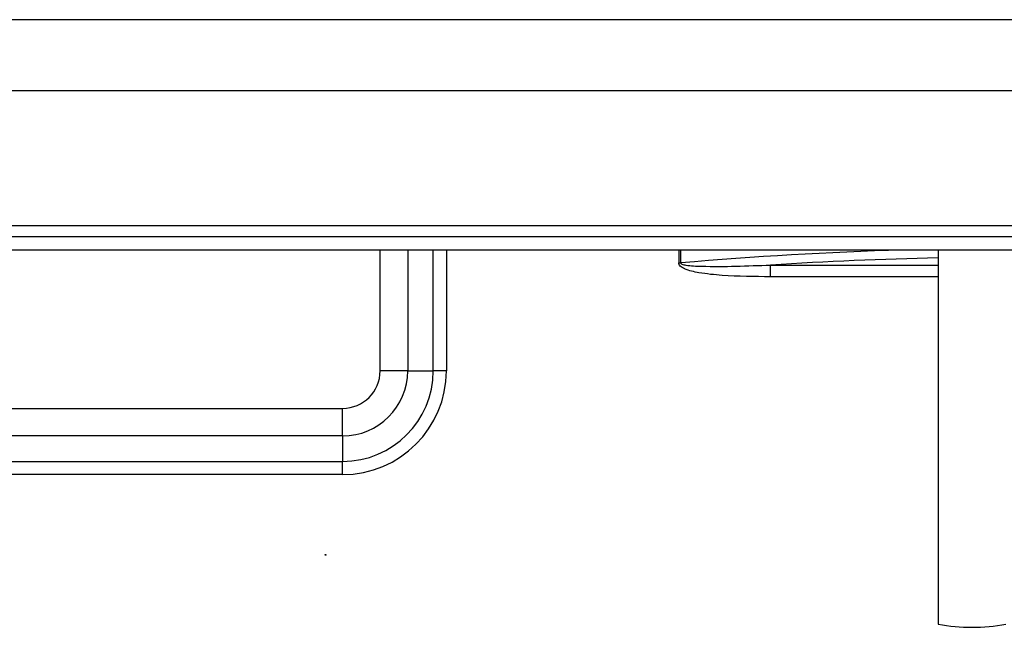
# Model space of a CAD drawing. Header units: millimetres. Extents: x 0 to 4200, y 0 to 2970.
# Tile 14 of 75: x 1651 to 1767, y 1244 to 1316. Entities that reach past the tile are written whole.
import ezdxf

# ---------------------------------------------------------------- set-up
doc = ezdxf.new("R2010")
doc.units = ezdxf.units.MM
doc.header["$LTSCALE"] = 10

msp = doc.modelspace()

# ---------------------------------------------------------------- linework, layer by layer
at = {"color": 7, "linetype": 'Continuous', "lineweight": 25}
for p, q in [((2016.436, 1315.504), (1521.076, 1315.504)), ((2013.286, 1307.104), (1524.286, 1307.104)), ((1513.036, 1291.254), (2024.536, 1291.254)), ((1514.836, 1289.954), (2022.736, 1289.954)), ((2022.736, 1288.35), (1514.836, 1288.35)), ((1693.812, 1274.108), (1693.812, 1288.35)), ((1697.065, 1288.35), (1697.065, 1274.108)), ((1700.073, 1274.108), (1700.073, 1288.35)), ((1701.629, 1288.35), (1701.629, 1274.108)), ((1729.039, 1288.35), (1729.039, 1286.831)), ((1729.28, 1286.831), (1729.28, 1288.35)), ((1759.642, 1288.35), (1759.642, 1244.238)), ((1729.039, 1286.831), (1729.28, 1286.831)), ((1739.875, 1285.196), (1739.875, 1286.582)), ((1739.875, 1286.582), (1759.642, 1286.582)), ((1759.642, 1285.196), (1739.875, 1285.196)), ((1697.065, 1274.108), (1693.812, 1274.108)), ((1697.065, 1274.108), (1700.073, 1274.108)), ((1701.629, 1274.108), (1700.073, 1274.108)), ((1605.186, 1269.682), (1689.386, 1269.682)), ((1689.386, 1266.429), (1689.386, 1269.682)), ((1689.386, 1266.429), (1605.186, 1266.429)), ((1689.386, 1266.429), (1689.386, 1263.421)), ((1605.186, 1263.421), (1689.386, 1263.421)), ((1689.386, 1261.865), (1689.386, 1263.421)), ((1689.386, 1261.865), (1605.186, 1261.865))]:
    msp.add_line(p, q, dxfattribs=at)
msp.add_circle((1687.386, 1252.408), 0.05, dxfattribs=at)
for centre, radius, start, end in [((1689.386, 1274.108), 7.679, 270, 360), ((1689.386, 1274.108), 4.426, 270, 0), ((1689.386, 1274.108), 10.687, 270, 0), ((1689.386, 1274.108), 12.243, 270, 0), ((1763.642, 1265.594), 21.727, 259.39125, 280.60875)]:
    msp.add_arc(centre, radius, start, end, dxfattribs=at)
for centre, major_axis, ratio, start_param, end_param in [((1768.786, 1137.279), (263.2, 0), 0.574718, 1.6215458, 1.7214666), ((1768.786, 1136.24), (262, 0), 0.5773503, 1.6057055, 1.6813684)]:
    msp.add_ellipse(centre, major_axis=major_axis, ratio=ratio, start_param=start_param, end_param=end_param, dxfattribs=at)
for points, knots in [([(1739.875, 1285.196), (1737.97, 1285.209), (1735.145, 1285.229), (1731.748, 1285.578), (1730.069, 1285.935), (1729.285, 1286.349), (1729.093, 1286.6), (1729.046, 1286.733), (1729.041, 1286.798), (1729.039, 1286.831)], [0, 0, 0, 0, 0.50723863, 0.75240624, 0.90876055, 0.96285796, 0.98250216, 0.99133865, 1, 1, 1, 1]), ([(1729.28, 1286.831), (1729.279, 1286.821), (1729.279, 1286.802), (1729.294, 1286.771), (1729.339, 1286.724), (1729.529, 1286.629), (1730.33, 1286.483), (1733.818, 1286.345), (1737.154, 1286.475), (1739.875, 1286.582)], [0, 0, 0, 0, 0.0026408, 0.0052738, 0.0095112, 0.0205706, 0.0640829, 0.2365997, 1, 1, 1, 1])]:
    msp.add_open_spline(points, degree=3, knots=knots, dxfattribs=at)

doc.saveas('drawing.dxf')
